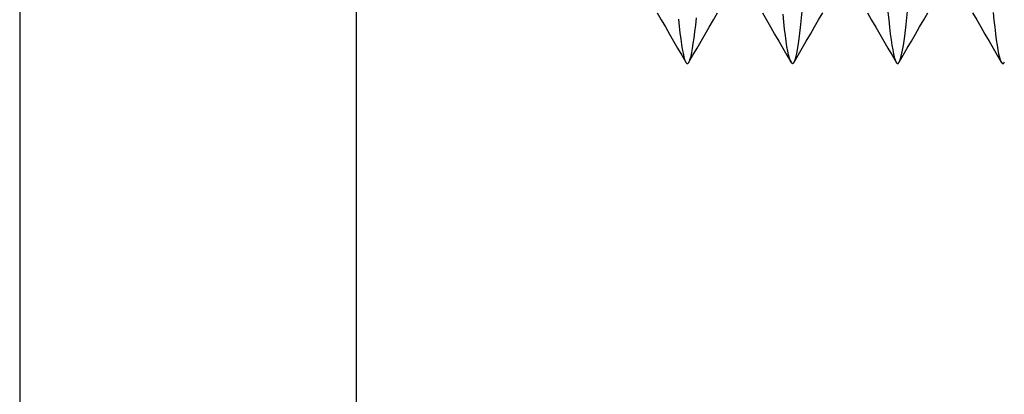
# Model space of a CAD drawing. Header units: millimetres. Extents: x -50 to 1, y 0 to 191.
# Tile 64 of 151: x -9.6 to -4.92, y 117.18 to 118.96. Entities that reach past the tile are written whole.
import ezdxf

# ---------------------------------------------------------------- set-up
doc = ezdxf.new("R2010")
doc.units = ezdxf.units.MM
doc.layers.add('MAIN-2', color=7, linetype='Continuous')

msp = doc.modelspace()

# ---------------------------------------------------------------- linework, layer by layer
at = {"layer": 'MAIN-2'}
for p, q in [((-9.6, 185), (-9.6, 2.2)), ((-8, 185), (-8, 2.2)), ((-6.5684, 118.9911), (-6.5489, 118.9575)), ((-6.3011, 118.9573), (-6.2816, 118.9908)), ((-6.0683, 118.9912), (-6.0488, 118.9576)), ((-5.9663, 118.9478), (-5.97, 118.9842)), ((-5.8849, 118.9351), (-5.8784, 118.9988)), ((-5.801, 118.9576), (-5.7815, 118.9912)), ((-5.5681, 118.9907), (-5.5486, 118.9571)), ((-5.4712, 118.9945), (-5.4674, 118.9573)), ((-5.3851, 118.9354), (-5.3786, 118.999)), ((-5.3011, 118.9577), (-5.2816, 118.9912)), ((-5.0684, 118.9912), (-5.0489, 118.9576)), ((-4.9707, 118.9933), (-4.967, 118.9565)), ((-6.5489, 118.9575), (-6.5295, 118.924)), ((-6.4675, 118.9614), (-6.4638, 118.927)), ((-6.3891, 118.9004), (-6.3853, 118.9323)), ((-6.3853, 118.9323), (-6.3816, 118.9669)), ((-6.3206, 118.9237), (-6.3011, 118.9573)), ((-6.0488, 118.9576), (-6.0293, 118.9241)), ((-5.9626, 118.9143), (-5.9663, 118.9478)), ((-5.8915, 118.8801), (-5.8849, 118.9351)), ((-5.8205, 118.9241), (-5.801, 118.9576)), ((-5.5486, 118.9571), (-5.5292, 118.9235)), ((-5.4674, 118.9573), (-5.4636, 118.9229)), ((-5.3915, 118.8807), (-5.3851, 118.9354)), ((-5.3206, 118.9242), (-5.3011, 118.9577)), ((-5.0489, 118.9576), (-5.0294, 118.9241)), ((-4.967, 118.9565), (-4.9634, 118.9225)), ((-6.5295, 118.924), (-6.51, 118.8904)), ((-6.51, 118.8904), (-6.4906, 118.857)), ((-6.4638, 118.927), (-6.4601, 118.8955)), ((-6.4601, 118.8955), (-6.4564, 118.8668)), ((-6.3928, 118.8713), (-6.3891, 118.9004)), ((-6.3594, 118.8568), (-6.34, 118.8902)), ((-6.34, 118.8902), (-6.3206, 118.9237)), ((-6.0293, 118.9241), (-6.0098, 118.8905)), ((-6.0098, 118.8905), (-5.9904, 118.8571)), ((-5.9589, 118.8837), (-5.9626, 118.9143)), ((-5.9551, 118.8559), (-5.9589, 118.8837)), ((-5.8594, 118.8571), (-5.84, 118.8905)), ((-5.84, 118.8905), (-5.8205, 118.9241)), ((-5.5292, 118.9235), (-5.5097, 118.89)), ((-5.5097, 118.89), (-5.4903, 118.8566)), ((-5.4636, 118.9229), (-5.4598, 118.8913)), ((-5.4598, 118.8913), (-5.4559, 118.8627)), ((-5.3595, 118.8572), (-5.3401, 118.8906)), ((-5.3401, 118.8906), (-5.3206, 118.9242)), ((-5.0294, 118.9241), (-5.0099, 118.8906)), ((-5.0099, 118.8906), (-4.9905, 118.8572)), ((-4.9634, 118.9225), (-4.9597, 118.8914)), ((-4.9597, 118.8914), (-4.9561, 118.8632)), ((-6.4906, 118.857), (-6.4712, 118.8236)), ((-6.4564, 118.8668), (-6.4528, 118.841)), ((-6.4528, 118.841), (-6.4491, 118.8184)), ((-6.4002, 118.822), (-6.3966, 118.8451)), ((-6.3966, 118.8451), (-6.3928, 118.8713)), ((-6.3788, 118.8233), (-6.3594, 118.8568)), ((-5.9904, 118.8571), (-5.971, 118.8236)), ((-5.9513, 118.8313), (-5.9551, 118.8559)), ((-5.8981, 118.8343), (-5.8915, 118.8801)), ((-5.8788, 118.8236), (-5.8594, 118.8571)), ((-5.4903, 118.8566), (-5.4709, 118.8231)), ((-5.4559, 118.8627), (-5.4521, 118.8371)), ((-5.4521, 118.8371), (-5.4483, 118.8148)), ((-5.3979, 118.8353), (-5.3915, 118.8807)), ((-5.3789, 118.8237), (-5.3595, 118.8572)), ((-4.9905, 118.8572), (-4.9711, 118.8237)), ((-4.9561, 118.8632), (-4.9524, 118.838)), ((-4.9524, 118.838), (-4.9487, 118.8159)), ((-6.4712, 118.8236), (-6.4518, 118.7901)), ((-6.4518, 118.7901), (-6.4324, 118.7567)), ((-6.4491, 118.8184), (-6.4454, 118.7989)), ((-6.4454, 118.7989), (-6.4416, 118.7826)), ((-6.4176, 118.7564), (-6.3982, 118.7899)), ((-6.4075, 118.7855), (-6.4039, 118.8021)), ((-6.4039, 118.8021), (-6.4002, 118.822)), ((-6.3982, 118.7899), (-6.3788, 118.8233)), ((-5.971, 118.8236), (-5.9516, 118.7901)), ((-5.9516, 118.7901), (-5.9321, 118.7566)), ((-5.9475, 118.8098), (-5.9513, 118.8313)), ((-5.9437, 118.7915), (-5.9475, 118.8098)), ((-5.9398, 118.7765), (-5.9437, 118.7915)), ((-5.9177, 118.7566), (-5.8983, 118.7901)), ((-5.9113, 118.7723), (-5.9047, 118.7983)), ((-5.9047, 118.7983), (-5.8981, 118.8343)), ((-5.8983, 118.7901), (-5.8788, 118.8236)), ((-5.4709, 118.8231), (-5.4515, 118.7897)), ((-5.4515, 118.7897), (-5.4322, 118.7563)), ((-5.4483, 118.8148), (-5.4445, 118.7958)), ((-5.4445, 118.7958), (-5.4408, 118.7801)), ((-5.4177, 118.7568), (-5.3983, 118.7903)), ((-5.4111, 118.773), (-5.4045, 118.7993)), ((-5.4045, 118.7993), (-5.3979, 118.8353)), ((-5.3983, 118.7903), (-5.3789, 118.8237)), ((-4.9711, 118.8237), (-4.9518, 118.7903)), ((-4.9518, 118.7903), (-4.9324, 118.7569)), ((-4.9487, 118.8159), (-4.945, 118.7969)), ((-4.945, 118.7969), (-4.9412, 118.7812)), ((-6.4416, 118.7826), (-6.4379, 118.7696)), ((-6.4379, 118.7696), (-6.4341, 118.7599)), ((-6.4341, 118.7599), (-6.4303, 118.7535)), ((-6.4303, 118.7535), (-6.4294, 118.7525)), ((-6.4294, 118.7525), (-6.4285, 118.7517)), ((-6.4285, 118.7517), (-6.4276, 118.751)), ((-6.4276, 118.751), (-6.4267, 118.7506)), ((-6.4267, 118.7506), (-6.4258, 118.7503)), ((-6.4258, 118.7503), (-6.4249, 118.7502)), ((-6.4249, 118.7502), (-6.4232, 118.7505)), ((-6.4232, 118.7505), (-6.4215, 118.7515)), ((-6.4215, 118.7515), (-6.4199, 118.7531)), ((-6.4199, 118.7531), (-6.4182, 118.7554)), ((-6.4182, 118.7554), (-6.4165, 118.7583)), ((-6.4165, 118.7583), (-6.4149, 118.7618)), ((-6.4149, 118.7618), (-6.4112, 118.772)), ((-6.4112, 118.772), (-6.4075, 118.7855)), ((-5.936, 118.7648), (-5.9398, 118.7765)), ((-5.9322, 118.7566), (-5.936, 118.7648)), ((-5.931, 118.7547), (-5.9322, 118.7566)), ((-5.9298, 118.7531), (-5.931, 118.7547)), ((-5.9286, 118.7519), (-5.9298, 118.7531)), ((-5.9273, 118.751), (-5.9286, 118.7519)), ((-5.9261, 118.7505), (-5.9273, 118.751)), ((-5.9249, 118.7503), (-5.9261, 118.7505)), ((-5.9249, 118.7503), (-5.9237, 118.7504)), ((-5.9237, 118.7504), (-5.9226, 118.7509)), ((-5.9226, 118.7509), (-5.9214, 118.7518)), ((-5.9214, 118.7518), (-5.9202, 118.7529)), ((-5.9202, 118.7529), (-5.919, 118.7544)), ((-5.919, 118.7544), (-5.9178, 118.7563)), ((-5.9178, 118.7563), (-5.9113, 118.7723)), ((-5.4408, 118.7801), (-5.4371, 118.7678)), ((-5.4371, 118.7678), (-5.4335, 118.7587)), ((-5.4335, 118.7587), (-5.4298, 118.7529)), ((-5.4298, 118.7529), (-5.4291, 118.7521)), ((-5.4291, 118.7521), (-5.4283, 118.7514)), ((-5.4283, 118.7514), (-5.4275, 118.7509)), ((-5.4275, 118.7509), (-5.4267, 118.7505)), ((-5.4267, 118.7505), (-5.4259, 118.7503)), ((-5.4259, 118.7503), (-5.4252, 118.7502)), ((-5.4252, 118.7502), (-5.4239, 118.7504)), ((-5.4239, 118.7504), (-5.4227, 118.7509)), ((-5.4227, 118.7509), (-5.4215, 118.7518)), ((-5.4215, 118.7518), (-5.4202, 118.7531)), ((-5.4202, 118.7531), (-5.419, 118.7547)), ((-5.419, 118.7547), (-5.4177, 118.7567)), ((-5.4177, 118.7567), (-5.4111, 118.773)), ((-4.9412, 118.7812), (-4.9375, 118.7686)), ((-4.9375, 118.7686), (-4.9337, 118.7594)), ((-4.9337, 118.7594), (-4.93, 118.7533)), ((-4.93, 118.7533), (-4.9291, 118.7524)), ((-4.9291, 118.7524), (-4.9283, 118.7517)), ((-4.9283, 118.7517), (-4.9274, 118.7511)), ((-4.9274, 118.7511), (-4.9266, 118.7507)), ((-4.9266, 118.7507), (-4.9258, 118.7504)), ((-4.9258, 118.7504), (-4.9249, 118.7503)), ((-4.9249, 118.7503), (-4.9235, 118.7505)), ((-4.9235, 118.7505), (-4.9221, 118.7512)), ((-4.9221, 118.7512), (-4.9207, 118.7523)), ((-4.9207, 118.7523), (-4.9193, 118.7538)), ((-4.9193, 118.7538), (-4.9179, 118.7559)), ((-4.9179, 118.7559), (-4.9165, 118.7583))]:
    msp.add_line(p, q, dxfattribs=at)

doc.saveas('drawing.dxf')
